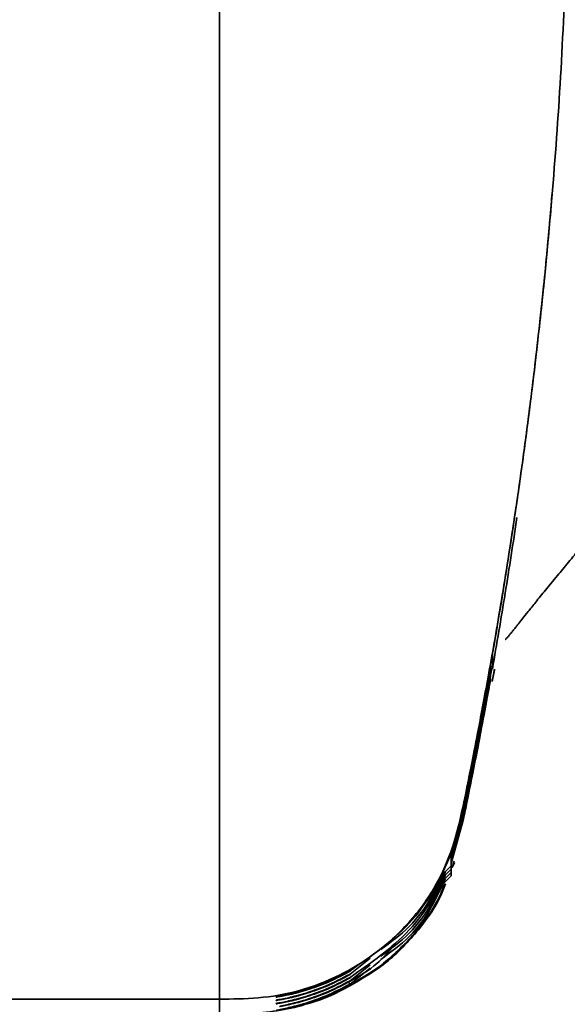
# Model space of a CAD drawing. Header units: millimetres. Extents: x -8713 to 3261, y -18743 to -8704.
# Tile 56 of 156: x -6767 to -6740, y -11282 to -11233. Entities that reach past the tile are written whole.
import ezdxf

# ---------------------------------------------------------------- set-up
doc = ezdxf.new("R2010")
doc.units = ezdxf.units.MM
doc.header["$LTSCALE"] = 10

msp = doc.modelspace()

# ---------------------------------------------------------------- linework, layer by layer
at = {"linetype": 'Continuous', "lineweight": 35}
for p, q in [((-6740.365, -11241.475), (-6740.422, -11242.268)), ((-6742.022, -11256.131), (-6742.027, -11256.132)), ((-6743.318, -11264.809), (-6743.441, -11265.466)), ((-6743.416, -11264.872), (-6743.428, -11264.939)), ((-6743.416, -11265.036), (-6743.428, -11265.104)), ((-6743.336, -11265.612), (-6743.218, -11264.997)), ((-6743.336, -11265.612), (-6743.218, -11264.998)), ((-6743.326, -11265.614), (-6743.218, -11265.052)), ((-6743.318, -11264.994), (-6743.318, -11264.995)), ((-6743.218, -11264.997), (-6743.218, -11264.998)), ((-6743.416, -11265.201), (-6743.428, -11265.269)), ((-6744.737, -11271.617), (-6744.737, -11271.676)), ((-6744.737, -11271.698), (-6744.737, -11271.752)), ((-6744.737, -11271.752), (-6744.737, -11271.768)), ((-6744.737, -11271.768), (-6744.737, -11271.841)), ((-6744.737, -11271.863), (-6744.737, -11271.943)), ((-6744.737, -11271.958), (-6744.737, -11272.006)), ((-6745.361, -11274.152), (-6744.77, -11272)), ((-6745.361, -11274.317), (-6744.77, -11272.165)), ((-6745.361, -11274.482), (-6744.77, -11272.33)), ((-6744.77, -11272.352), (-6745.361, -11274.567)), ((-6744.737, -11272.192), (-6744.74, -11272.194)), ((-6744.737, -11272.028), (-6744.737, -11272.133)), ((-6744.737, -11272.133), (-6744.737, -11272.148)), ((-6744.737, -11272.149), (-6744.737, -11272.171)), ((-6744.737, -11272.149), (-6744.737, -11272.149)), ((-6744.737, -11272.192), (-6744.737, -11272.323)), ((-6744.737, -11272.323), (-6744.737, -11272.335)), ((-6744.737, -11272.357), (-6744.737, -11272.358)), ((-6744.737, -11272.358), (-6744.737, -11272.361)), ((-6745.361, -11274.647), (-6744.77, -11272.495)), ((-6745.361, -11274.008), (-6745.361, -11274.586)), ((-6745.711, -11275.101), (-6745.361, -11274.751)), ((-6745.361, -11274.586), (-6745.361, -11274.751)), ((-6745.361, -11274.751), (-6745.361, -11274.916)), ((-6745.327, -11274.843), (-6745.23, -11274.619)), ((-6745.312, -11274.845), (-6745.204, -11274.585)), ((-6745.308, -11274.844), (-6745.206, -11274.53)), ((-6745.711, -11275.266), (-6745.361, -11274.916)), ((-6745.711, -11275.431), (-6745.361, -11275.081)), ((-6745.711, -11275.596), (-6745.361, -11275.246)), ((-6745.361, -11274.916), (-6745.361, -11275.081)), ((-6745.361, -11275.081), (-6745.361, -11275.246)), ((-6750.379, -11280.127), (-6749.387, -11279.329)), ((-6750.379, -11280.456), (-6749.388, -11279.66)), ((-6750.379, -11280.621), (-6749.388, -11279.825)), ((-6753.9, -11281.239), (-6754.037, -11281.266)), ((-6753.988, -11281.245), (-6754.037, -11281.254)), ((-6754.037, -11281.266), (-6754.037, -11281.254)), ((-6770.244, -11281.367), (-6756.861, -11281.367)), ((-6756.861, -11281.367), (-6756.861, -11282.111)), ((-6756.861, -11281.367), (-6756.861, -11281.898)), ((-6753.9, -11281.404), (-6754.037, -11281.431)), ((-6753.988, -11281.41), (-6754.037, -11281.419)), ((-6753.9, -11281.569), (-6754.037, -11281.596)), ((-6753.988, -11281.575), (-6754.037, -11281.584))]:
    msp.add_line(p, q, dxfattribs=at)
at = {"linetype": 'Continuous', "lineweight": 35, "flags": 128}
for points in [[(-6743.317, -11264.275), (-6743.318, -11264.285), (-6743.318, -11264.328), (-6743.318, -11264.37), (-6743.318, -11264.41), (-6743.318, -11264.457), (-6743.318, -11264.502), (-6743.318, -11264.545), (-6743.318, -11264.587), (-6743.318, -11264.627), (-6743.318, -11264.675), (-6743.318, -11264.722), (-6743.318, -11264.767), (-6743.318, -11264.812), (-6743.318, -11264.856), (-6743.318, -11264.899), (-6743.318, -11264.943), (-6743.318, -11264.986)], [(-6743.318, -11264.995), (-6743.318, -11264.992), (-6743.318, -11264.987)], [(-6744.737, -11271.943), (-6744.737, -11271.952), (-6744.737, -11271.958)], [(-6750.379, -11280.643), (-6750.398, -11280.608), (-6750.429, -11280.552)], [(-6754.037, -11281.431), (-6754.037, -11281.425), (-6754.037, -11281.419)], [(-6754.037, -11281.596), (-6754.037, -11281.59), (-6754.037, -11281.584)]]:
    msp.add_lwpolyline(points, dxfattribs=at)
at = {"linetype": 'Continuous', "lineweight": 35}
msp.add_arc((-6827.859, -11215.578), 62.5, 180.09931, 359.90069, dxfattribs=at)
for points, knots in [([(-6756.861, -11171.443), (-6756.861, -11172.702), (-6756.861, -11175.268), (-6756.861, -11179.877), (-6756.861, -11185.005), (-6756.861, -11190.619), (-6756.861, -11196.612), (-6756.861, -11202.749), (-6756.861, -11208.931), (-6756.861, -11215.069), (-6756.861, -11221.314), (-6756.861, -11227.593), (-6756.861, -11233.983), (-6756.861, -11240.369), (-6756.861, -11246.653), (-6756.861, -11252.621), (-6756.861, -11258.183), (-6756.861, -11263.286), (-6756.861, -11267.863), (-6756.861, -11271.848), (-6756.861, -11275.168), (-6756.861, -11277.569), (-6756.861, -11278.532), (-6756.861, -11278.891)], [0, 0, 0, 0, 0.047859, 0.097472, 0.146927, 0.196405, 0.246041, 0.295519, 0.341022, 0.386649, 0.432153, 0.478514, 0.524875, 0.574356, 0.623995, 0.673476, 0.722938, 0.772558, 0.82202, 0.871483, 0.921103, 0.970566, 1, 1, 1, 1]), ([(-6756.861, -11171.548), (-6756.861, -11172.246), (-6756.861, -11174.355), (-6756.861, -11178.772), (-6756.861, -11184.642), (-6756.861, -11191.183), (-6756.861, -11198.231), (-6756.861, -11205.679), (-6756.861, -11213.389), (-6756.861, -11221.241), (-6756.861, -11229.092), (-6756.861, -11236.811), (-6756.861, -11244.272), (-6756.861, -11251.334), (-6756.861, -11257.892), (-6756.861, -11263.814), (-6756.861, -11269.036), (-6756.861, -11273.343), (-6756.861, -11275.961), (-6756.861, -11276.852), (-6756.861, -11276.901)], [0, 0, 0, 0, 0.029892, 0.09041, 0.150611, 0.211144, 0.271503, 0.331843, 0.392374, 0.452596, 0.513097, 0.573532, 0.633765, 0.694398, 0.754661, 0.815087, 0.875599, 0.935814, 0.99646, 1, 1, 1, 1]), ([(-6739.611, -11228.191), (-6739.687, -11230.293), (-6739.84, -11234.496), (-6740.261, -11240.604), (-6740.798, -11246.448), (-6741.432, -11251.911), (-6742.112, -11256.858), (-6742.793, -11261.208), (-6743.431, -11264.892), (-6743.936, -11267.593), (-6744.304, -11269.476), (-6744.549, -11270.693), (-6744.707, -11271.468), (-6744.727, -11271.568), (-6744.737, -11271.617)], [0, 0, 0, 0, 0.088929, 0.177858, 0.269198, 0.36054, 0.451881, 0.543223, 0.634564, 0.725902, 0.794428, 0.862952, 0.931476, 1, 1, 1, 1]), ([(-6740.422, -11242.268), (-6740.527, -11243.428), (-6740.737, -11245.739), (-6741.113, -11249.187), (-6741.52, -11252.5), (-6741.844, -11254.899), (-6742.083, -11256.567), (-6742.312, -11258.108), (-6742.535, -11259.557), (-6742.79, -11261.137), (-6743.009, -11262.468), (-6743.163, -11263.379), (-6743.242, -11263.825), (-6743.302, -11264.168), (-6743.312, -11264.234), (-6743.317, -11264.275)], [0, 0, 0, 0, 0.054067, 0.10769, 0.153081, 0.198552, 0.228522, 0.258558, 0.315963, 0.373543, 0.482862, 0.592541, 0.702619, 0.812486, 1, 1, 1, 1]), ([(-6742.684, -11263.527), (-6742.677, -11263.529), (-6742.661, -11263.533), (-6742.594, -11263.452), (-6742.523, -11263.372), (-6742.439, -11263.27), (-6742.341, -11263.15), (-6742.238, -11263.021), (-6742.104, -11262.852), (-6742.052, -11262.788), (-6741.827, -11262.5), (-6741.56, -11262.164), (-6741.19, -11261.702), (-6740.714, -11261.115), (-6740.167, -11260.451), (-6739.574, -11259.737), (-6738.971, -11259.018), (-6738.289, -11258.21), (-6737.625, -11257.43), (-6737.059, -11256.763), (-6736.835, -11256.499)], [0, 0, 0, 0, 0.056474, 0.127002, 0.199374, 0.286336, 0.376373, 0.469561, 0.5659, 0.665361, 0.710184, 0.755065, 0.799277, 0.842035, 0.882515, 0.912187, 0.939551, 0.964213, 0.985826, 1, 1, 1, 1]), ([(-6743.318, -11264.995), (-6743.101, -11263.744), (-6742.668, -11261.243), (-6742.29, -11258.732), (-6742.101, -11257.476)], [0, 0, 0, 0, 0.49989, 1, 1, 1, 1]), ([(-6744.737, -11271.676), (-6744.573, -11270.877), (-6744.245, -11269.279), (-6743.837, -11267.154), (-6743.559, -11265.66), (-6743.422, -11264.901), (-6743.422, -11264.901), (-6743.422, -11264.901)], [0, 0, 0, 0, 0.246933, 0.493566, 0.736567, 0.974699, 1, 1, 1, 1]), ([(-6743.428, -11264.939), (-6743.46, -11265.117), (-6743.527, -11265.492), (-6743.793, -11266.942), (-6744.171, -11268.911), (-6744.511, -11270.609), (-6744.705, -11271.546), (-6744.737, -11271.698)], [0, 0, 0, 0, 0.217334, 0.4583263, 0.7027859, 0.9518762, 1, 1, 1, 1]), ([(-6744.737, -11271.841), (-6744.573, -11271.042), (-6744.245, -11269.444), (-6743.837, -11267.319), (-6743.559, -11265.825), (-6743.422, -11265.066), (-6743.422, -11265.066), (-6743.422, -11265.066)], [0, 0, 0, 0, 0.246933, 0.493566, 0.736568, 0.974701, 1, 1, 1, 1]), ([(-6743.428, -11265.104), (-6743.46, -11265.282), (-6743.527, -11265.656), (-6743.793, -11267.106), (-6744.171, -11269.076), (-6744.511, -11270.774), (-6744.705, -11271.711), (-6744.737, -11271.863)], [0, 0, 0, 0, 0.217332, 0.458312, 0.70276, 0.951837, 1, 1, 1, 1]), ([(-6743.422, -11264.901), (-6743.416, -11264.869), (-6743.406, -11264.813), (-6743.405, -11264.812), (-6743.405, -11264.812)], [0, 0, 0, 0, 0.5752684, 1, 1, 1, 1]), ([(-6743.422, -11265.066), (-6743.416, -11265.034), (-6743.406, -11264.978), (-6743.405, -11264.977), (-6743.405, -11264.977)], [0, 0, 0, 0, 0.575063, 1, 1, 1, 1]), ([(-6744.737, -11272.006), (-6744.573, -11271.207), (-6744.245, -11269.609), (-6743.837, -11267.484), (-6743.559, -11265.99), (-6743.422, -11265.231), (-6743.422, -11265.231), (-6743.422, -11265.231)], [0, 0, 0, 0, 0.246933, 0.493565, 0.736567, 0.974699, 1, 1, 1, 1]), ([(-6743.428, -11265.269), (-6743.46, -11265.447), (-6743.527, -11265.822), (-6743.793, -11267.272), (-6744.171, -11269.241), (-6744.511, -11270.939), (-6744.705, -11271.876), (-6744.737, -11272.027)], [0, 0, 0, 0, 0.217338, 0.458337, 0.702804, 0.951902, 1, 1, 1, 1]), ([(-6743.422, -11265.398), (-6743.411, -11265.337), (-6743.388, -11265.211), (-6743.528, -11265.994), (-6743.791, -11267.422), (-6744.171, -11269.411), (-6744.511, -11271.104), (-6744.705, -11272.041), (-6744.737, -11272.192)], [0, 0, 0, 0, 0.18131, 0.373192, 0.566208, 0.762002, 0.961505, 1, 1, 1, 1]), ([(-6743.422, -11265.563), (-6743.411, -11265.502), (-6743.388, -11265.377), (-6743.528, -11266.159), (-6743.791, -11267.587), (-6744.171, -11269.576), (-6744.511, -11271.269), (-6744.705, -11272.206), (-6744.737, -11272.357)], [0, 0, 0, 0, 0.181322, 0.373214, 0.566242, 0.762047, 0.961561, 1, 1, 1, 1]), ([(-6744.737, -11272.171), (-6744.573, -11271.369), (-6744.244, -11269.767), (-6743.841, -11267.675), (-6743.549, -11266.1), (-6743.471, -11265.667), (-6743.433, -11265.461)], [0, 0, 0, 0, 0.25808, 0.515847, 0.769818, 1, 1, 1, 1]), ([(-6744.737, -11272.335), (-6744.573, -11271.534), (-6744.244, -11269.932), (-6743.841, -11267.84), (-6743.549, -11266.265), (-6743.471, -11265.832), (-6743.433, -11265.626)], [0, 0, 0, 0, 0.258079, 0.515845, 0.769814, 1, 1, 1, 1]), ([(-6743.433, -11265.626), (-6743.422, -11265.565), (-6743.407, -11265.479), (-6743.404, -11265.465), (-6743.406, -11265.476), (-6743.411, -11265.501), (-6743.42, -11265.543), (-6743.429, -11265.58), (-6743.436, -11265.606)], [0, 0, 0, 0, 0.58717, 0.823209, 0.895262, 0.924387, 0.94745, 1, 1, 1, 1]), ([(-6743.433, -11265.461), (-6743.422, -11265.396), (-6743.406, -11265.312), (-6743.406, -11265.309), (-6743.406, -11265.308)], [0, 0, 0, 0, 0.765247, 1, 1, 1, 1]), ([(-6743.422, -11265.231), (-6743.416, -11265.199), (-6743.406, -11265.143), (-6743.405, -11265.142), (-6743.405, -11265.142)], [0, 0, 0, 0, 0.575326, 1, 1, 1, 1]), ([(-6744.737, -11271.617), (-6744.878, -11272.275), (-6745.165, -11273.617), (-6745.971, -11275.583), (-6747.228, -11277.415), (-6748.883, -11278.995), (-6750.812, -11280.219), (-6752.86, -11281.004), (-6754.898, -11281.354), (-6756.217, -11281.363), (-6756.861, -11281.367)], [0, 0, 0, 0, 0.117855, 0.240618, 0.370234, 0.504828, 0.639394, 0.768665, 0.887201, 1, 1, 1, 1]), ([(-6750.379, -11279.961), (-6749.336, -11279.244), (-6747.767, -11278.164), (-6746.256, -11276.094), (-6745.297, -11274.159), (-6744.961, -11272.677), (-6744.77, -11271.835)], [0, 0, 0, 0, 0.368759, 0.554688, 0.747007, 1, 1, 1, 1]), ([(-6744.77, -11271.835), (-6744.759, -11271.782), (-6744.748, -11271.729), (-6744.737, -11271.676), (-6744.737, -11271.676)], [0, 0, 0, 0, 0.999631, 1, 1, 1, 1]), ([(-6744.737, -11271.698), (-6744.737, -11271.698), (-6744.748, -11271.751), (-6744.759, -11271.804), (-6744.77, -11271.857)], [0, 0, 0, 0, 0.000369, 1, 1, 1, 1]), ([(-6744.77, -11272), (-6744.759, -11271.947), (-6744.748, -11271.894), (-6744.737, -11271.841), (-6744.737, -11271.841)], [0, 0, 0, 0, 0.9996307, 1, 1, 1, 1]), ([(-6744.737, -11271.863), (-6744.737, -11271.863), (-6744.748, -11271.916), (-6744.759, -11271.969), (-6744.77, -11272.022)], [0, 0, 0, 0, 0.000369, 1, 1, 1, 1]), ([(-6744.77, -11272.165), (-6744.759, -11272.112), (-6744.748, -11272.059), (-6744.737, -11272.006), (-6744.737, -11272.006)], [0, 0, 0, 0, 0.999631, 1, 1, 1, 1]), ([(-6744.737, -11272.028), (-6744.737, -11272.028), (-6744.748, -11272.081), (-6744.759, -11272.134), (-6744.77, -11272.187)], [0, 0, 0, 0, 0.000369, 1, 1, 1, 1]), ([(-6744.77, -11272.33), (-6744.759, -11272.277), (-6744.748, -11272.224), (-6744.737, -11272.171), (-6744.737, -11272.171)], [0, 0, 0, 0, 0.999632, 1, 1, 1, 1]), ([(-6744.737, -11272.192), (-6744.737, -11272.192), (-6744.748, -11272.245), (-6744.759, -11272.299), (-6744.77, -11272.352)], [0, 0, 0, 0, 0.000368, 1, 1, 1, 1]), ([(-6744.77, -11272.495), (-6744.759, -11272.442), (-6744.748, -11272.389), (-6744.737, -11272.336), (-6744.737, -11272.335)], [0, 0, 0, 0, 0.999632, 1, 1, 1, 1]), ([(-6744.737, -11272.357), (-6744.737, -11272.357), (-6744.748, -11272.41), (-6744.759, -11272.463), (-6744.77, -11272.517)], [0, 0, 0, 0, 0.000367, 1, 1, 1, 1]), ([(-6750.379, -11280.291), (-6749.341, -11279.572), (-6747.78, -11278.489), (-6746.322, -11276.555), (-6745.856, -11275.516), (-6745.649, -11275.054)], [0, 0, 0, 0, 0.524306, 0.788664, 1, 1, 1, 1]), ([(-6748.854, -11278.901), (-6748.363, -11278.548), (-6747.358, -11277.824), (-6746.353, -11276.424), (-6745.901, -11275.432), (-6745.711, -11275.015)], [0, 0, 0, 0, 0.355455, 0.729032, 1, 1, 1, 1]), ([(-6748.853, -11279.23), (-6748.363, -11278.877), (-6747.356, -11278.153), (-6746.322, -11276.705), (-6745.848, -11275.66), (-6745.635, -11275.191)], [0, 0, 0, 0, 0.343727, 0.705189, 1, 1, 1, 1]), ([(-6753.428, -11281.792), (-6753.162, -11281.747), (-6752.185, -11281.585), (-6750.607, -11280.883), (-6748.777, -11279.733), (-6747.224, -11278.233), (-6746.157, -11276.841), (-6745.778, -11275.902), (-6745.668, -11275.629)], [0, 0, 0, 0, 0.078424, 0.287902, 0.496416, 0.705874, 0.914556, 1, 1, 1, 1]), ([(-6750.205, -11280.563), (-6749.734, -11280.283), (-6748.642, -11279.634), (-6747.221, -11278.23), (-6746.177, -11276.833), (-6745.763, -11275.912), (-6745.643, -11275.646)], [0, 0, 0, 0, 0.2404799, 0.5566829, 0.8717143, 1, 1, 1, 1]), ([(-6750.028, -11280.492), (-6749.619, -11280.252), (-6748.546, -11279.623), (-6747.153, -11278.195), (-6746.086, -11276.783), (-6745.73, -11275.868), (-6745.643, -11275.643)], [0, 0, 0, 0, 0.2130055, 0.5586138, 0.8914339, 1, 1, 1, 1]), ([(-6748.853, -11279.395), (-6748.362, -11279.042), (-6747.356, -11278.318), (-6746.332, -11276.886), (-6745.866, -11275.859), (-6745.661, -11275.407)], [0, 0, 0, 0, 0.347571, 0.713076, 1, 1, 1, 1]), ([(-6748.233, -11278.732), (-6748.49, -11279.036), (-6749.094, -11279.749), (-6749.91, -11280.212), (-6750.379, -11280.478)], [0, 0, 0, 0, 0.424954, 1, 1, 1, 1]), ([(-6756.861, -11278.89), (-6756.861, -11279.025), (-6756.861, -11280.024), (-6756.861, -11281.003), (-6756.861, -11281.245), (-6756.861, -11281.367)], [0, 0, 0, 0, 0.071975, 0.534119, 1, 1, 1, 1]), ([(-6756.861, -11279.635), (-6756.861, -11279.668), (-6756.861, -11280.371), (-6756.861, -11281.069), (-6756.861, -11281.268), (-6756.861, -11281.367)], [0, 0, 0, 0, 0.023814, 0.512733, 1, 1, 1, 1]), ([(-6750.379, -11279.983), (-6750.708, -11280.156), (-6751.382, -11280.511), (-6752.408, -11280.89), (-6753.271, -11281.127), (-6753.781, -11281.224), (-6753.866, -11281.238), (-6753.878, -11281.24)], [0, 0, 0, 0, 0.241715, 0.494997, 0.736619, 0.963632, 1, 1, 1, 1]), ([(-6750.379, -11280.148), (-6750.708, -11280.321), (-6751.382, -11280.676), (-6752.408, -11281.055), (-6753.271, -11281.292), (-6753.781, -11281.389), (-6753.866, -11281.403), (-6753.878, -11281.405)], [0, 0, 0, 0, 0.241709, 0.494993, 0.736616, 0.963631, 1, 1, 1, 1]), ([(-6753.839, -11281.217), (-6753.738, -11281.198), (-6753.491, -11281.153), (-6752.662, -11280.951), (-6751.559, -11280.573), (-6750.775, -11280.167), (-6750.379, -11279.961)], [0, 0, 0, 0, 0.17123, 0.418272, 0.705727, 1, 1, 1, 1]), ([(-6753.839, -11281.381), (-6753.738, -11281.363), (-6753.491, -11281.318), (-6752.662, -11281.116), (-6751.559, -11280.738), (-6750.775, -11280.332), (-6750.379, -11280.127)], [0, 0, 0, 0, 0.171223, 0.41827, 0.705725, 1, 1, 1, 1]), ([(-6750.379, -11280.643), (-6750.709, -11280.816), (-6751.384, -11281.171), (-6752.402, -11281.549), (-6753.292, -11281.79), (-6753.863, -11281.899), (-6754.029, -11281.925), (-6754.036, -11281.926), (-6754.037, -11281.926)], [0, 0, 0, 0, 0.204739, 0.419265, 0.623914, 0.81619, 0.970221, 1, 1, 1, 1]), ([(-6750.379, -11280.313), (-6750.708, -11280.486), (-6751.382, -11280.841), (-6752.408, -11281.22), (-6753.271, -11281.457), (-6753.781, -11281.554), (-6753.866, -11281.568), (-6753.878, -11281.57)], [0, 0, 0, 0, 0.24171, 0.494993, 0.736616, 0.963629, 1, 1, 1, 1]), ([(-6750.379, -11280.478), (-6750.708, -11280.651), (-6751.382, -11281.006), (-6752.408, -11281.385), (-6753.271, -11281.621), (-6753.781, -11281.719), (-6753.866, -11281.733), (-6753.878, -11281.735)], [0, 0, 0, 0, 0.241717, 0.494997, 0.736617, 0.963628, 1, 1, 1, 1]), ([(-6753.839, -11281.546), (-6753.738, -11281.528), (-6753.491, -11281.483), (-6752.662, -11281.281), (-6751.559, -11280.903), (-6750.775, -11280.497), (-6750.379, -11280.291)], [0, 0, 0, 0, 0.171226, 0.418272, 0.705726, 1, 1, 1, 1]), ([(-6753.839, -11281.711), (-6753.738, -11281.693), (-6753.491, -11281.648), (-6752.662, -11281.446), (-6751.559, -11281.068), (-6750.775, -11280.662), (-6750.379, -11280.456)], [0, 0, 0, 0, 0.171234, 0.418275, 0.705728, 1, 1, 1, 1]), ([(-6753.839, -11281.876), (-6753.738, -11281.858), (-6753.491, -11281.813), (-6752.662, -11281.611), (-6751.559, -11281.233), (-6750.775, -11280.827), (-6750.379, -11280.621)], [0, 0, 0, 0, 0.171243, 0.418279, 0.705731, 1, 1, 1, 1]), ([(-6756.861, -11282.111), (-6756.378, -11282.111), (-6755.424, -11282.111), (-6754.008, -11281.968), (-6752.725, -11281.718), (-6751.966, -11281.385), (-6751.638, -11281.241)], [0, 0, 0, 0, 0.2706839, 0.5358482, 0.7990044, 1, 1, 1, 1]), ([(-6754.037, -11281.254), (-6754.032, -11281.254), (-6754.026, -11281.253), (-6753.878, -11281.224), (-6753.839, -11281.217)], [0, 0, 0, 0, 0.737589, 1, 1, 1, 1]), ([(-6753.878, -11281.24), (-6753.947, -11281.251), (-6754.033, -11281.266), (-6754.037, -11281.266), (-6754.037, -11281.266)], [0, 0, 0, 0, 0.80539, 1, 1, 1, 1]), ([(-6753.989, -11281.245), (-6753.989, -11281.245), (-6753.987, -11281.245), (-6753.955, -11281.24), (-6753.874, -11281.224), (-6753.839, -11281.217)], [0, 0, 0, 0, 0.131657, 0.62434, 1, 1, 1, 1]), ([(-6754.037, -11281.419), (-6754.032, -11281.419), (-6754.026, -11281.418), (-6753.878, -11281.389), (-6753.839, -11281.381)], [0, 0, 0, 0, 0.737556, 1, 1, 1, 1]), ([(-6753.878, -11281.405), (-6753.947, -11281.416), (-6754.033, -11281.431), (-6754.037, -11281.431), (-6754.037, -11281.431)], [0, 0, 0, 0, 0.8053986, 1, 1, 1, 1]), ([(-6754.037, -11281.584), (-6754.032, -11281.584), (-6754.026, -11281.583), (-6753.878, -11281.554), (-6753.839, -11281.546)], [0, 0, 0, 0, 0.73757, 1, 1, 1, 1]), ([(-6753.878, -11281.57), (-6753.947, -11281.581), (-6754.033, -11281.596), (-6754.037, -11281.596), (-6754.037, -11281.596)], [0, 0, 0, 0, 0.805393, 1, 1, 1, 1]), ([(-6753.989, -11281.41), (-6753.989, -11281.41), (-6753.988, -11281.41), (-6753.955, -11281.405), (-6753.874, -11281.389), (-6753.839, -11281.382)], [0, 0, 0, 0, 0.131588, 0.624134, 1, 1, 1, 1]), ([(-6753.989, -11281.575), (-6753.989, -11281.575), (-6753.988, -11281.575), (-6753.955, -11281.57), (-6753.874, -11281.554), (-6753.839, -11281.547)], [0, 0, 0, 0, 0.131608, 0.624192, 1, 1, 1, 1])]:
    msp.add_open_spline(points, degree=3, knots=knots, dxfattribs=at)

doc.saveas('drawing.dxf')
